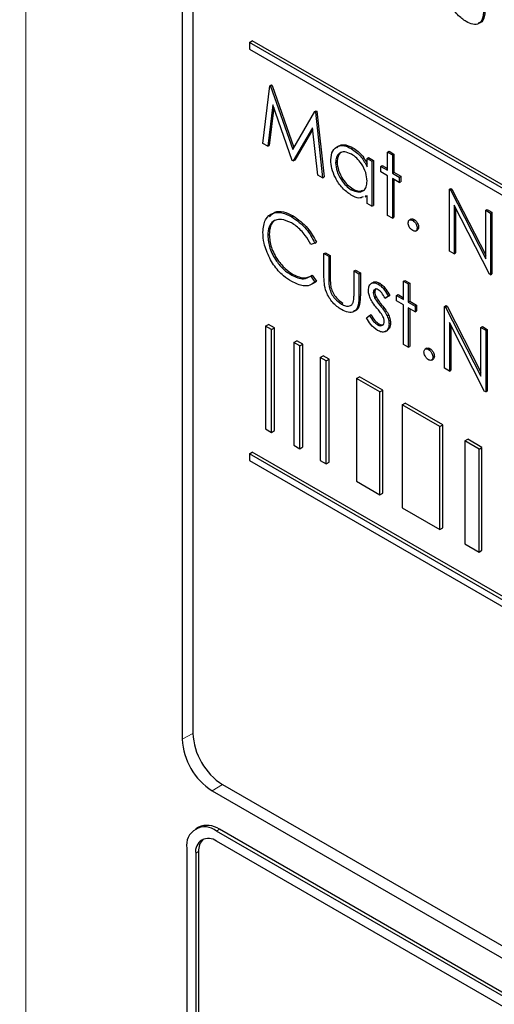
# Paper-space layout 'Blatt4' of a CAD drawing. Header units: millimetres. Extents: x 5 to 418, y 2 to 292.
# Tile 23 of 59: x 83.31 to 87.83, y 185.6 to 194.98. Entities that reach past the tile are written whole.
import ezdxf

# ---------------------------------------------------------------- set-up
doc = ezdxf.new("R2010")
doc.units = ezdxf.units.MM

psp = doc.layouts.new('Blatt4')

# ---------------------------------------------------------------- linework, layer by layer
at = {"color": 7, "linetype": 'Continuous', "lineweight": 18}
for p, q in [((83.3711, 204.34), (83.3711, 177.0126)), ((86.255, 192.5315), (86.2692, 192.5397)), ((86.5422, 192.3559), (86.5564, 192.364)), ((86.7451, 192.2616), (86.7592, 192.2698)), ((84.9619, 188.1853), (84.8609, 188.129)), ((85.243, 187.6984), (85.1438, 187.6391)), ((85.1862, 187.2554), (85.2145, 187.2717)), ((84.9882, 187.043), (85.0165, 187.0594))]:
    psp.add_line(p, q, dxfattribs=at)
at = {"color": 7, "linetype": 'Continuous', "lineweight": 25}
for p, q in [((84.8609, 201.357), (84.8609, 188.129)), ((84.9619, 201.252), (84.9619, 188.1873)), ((85.4993, 194.7687), (85.5276, 194.785)), ((99.0757, 186.9312), (85.4993, 194.7687)), ((85.4993, 194.7687), (85.4993, 194.7034)), ((99.104, 186.9475), (85.5276, 194.785)), ((85.4993, 194.7034), (99.0757, 186.8659)), ((85.6284, 193.8061), (85.6956, 194.3552)), ((85.6956, 194.3552), (85.7098, 194.3633)), ((85.6956, 194.3552), (85.7022, 194.3514)), ((85.7022, 194.3514), (85.7163, 194.3596)), ((85.7022, 194.3514), (85.9124, 193.7477)), ((85.7098, 194.3633), (85.7163, 194.3596)), ((85.7163, 194.3596), (85.923, 193.766)), ((85.7231, 194.1754), (85.6744, 193.7795)), ((85.7328, 194.1475), (85.6886, 193.7877)), ((85.9076, 193.6449), (85.7231, 194.1754)), ((85.9124, 193.7477), (86.122, 194.109)), ((86.122, 194.109), (86.1362, 194.1172)), ((86.122, 194.109), (86.1287, 194.1052)), ((86.1287, 194.1052), (86.1428, 194.1134)), ((86.1287, 194.1052), (86.1963, 193.4782)), ((86.1362, 194.1172), (86.1428, 194.1134)), ((86.1428, 194.1134), (86.2104, 193.4864)), ((86.1016, 193.9559), (85.9179, 193.639)), ((86.1031, 193.9422), (85.932, 193.6471)), ((86.1504, 193.5047), (86.1016, 193.9559)), ((85.6744, 193.7795), (85.6284, 193.8061)), ((85.6744, 193.7795), (85.6886, 193.7877)), ((86.47, 193.7574), (86.4842, 193.7656)), ((86.8164, 193.7233), (86.8305, 193.7314)), ((86.8164, 193.7233), (86.8621, 193.6969)), ((86.8164, 193.5499), (86.8164, 193.7233)), ((86.8305, 193.7314), (86.8762, 193.7051)), ((85.9179, 193.639), (85.9076, 193.6449)), ((85.9179, 193.639), (85.932, 193.6471)), ((86.3203, 193.6221), (86.3344, 193.6302)), ((86.6206, 193.663), (86.6347, 193.6711)), ((86.6206, 193.5835), (86.6206, 193.663)), ((86.6206, 193.663), (86.6662, 193.6366)), ((86.6347, 193.6711), (86.6804, 193.6447)), ((86.6662, 193.6366), (86.6804, 193.6447)), ((86.6662, 193.6366), (86.6662, 193.2069)), ((86.6804, 193.6447), (86.6804, 193.2151)), ((86.8621, 193.6969), (86.8762, 193.7051)), ((86.8621, 193.6969), (86.8621, 193.5235)), ((86.8762, 193.7051), (86.8762, 193.5317)), ((86.7511, 193.5876), (86.7652, 193.5958)), ((86.7511, 193.5348), (86.7511, 193.5876)), ((86.7511, 193.5876), (86.8164, 193.5499)), ((86.8164, 193.4971), (86.7511, 193.5348)), ((86.7652, 193.5958), (86.8164, 193.5662)), ((86.8621, 193.5235), (86.8762, 193.5317)), ((86.8621, 193.5235), (86.9273, 193.4859)), ((86.8762, 193.5317), (86.9415, 193.494)), ((86.1963, 193.4782), (86.1504, 193.5047)), ((86.1963, 193.4782), (86.2104, 193.4864)), ((86.8164, 193.1203), (86.8164, 193.4971)), ((86.9273, 193.4331), (86.8621, 193.4708)), ((86.8621, 193.4708), (86.8621, 193.0939)), ((86.8762, 193.4626), (86.8762, 193.1021)), ((86.9273, 193.4859), (86.9415, 193.494)), ((86.9273, 193.4859), (86.9273, 193.4331)), ((86.9273, 193.4331), (86.9415, 193.4413)), ((86.9415, 193.494), (86.9415, 193.4413)), ((86.4702, 193.3653), (86.4844, 193.3735)), ((87.4038, 193.3691), (87.418, 193.3772)), ((87.4038, 192.7812), (87.4038, 193.3691)), ((87.4038, 193.3691), (87.4134, 193.3635)), ((87.4134, 193.3635), (87.4275, 193.3717)), ((87.4134, 193.3635), (87.7498, 192.7066)), ((87.418, 193.3772), (87.4275, 193.3717)), ((87.4275, 193.3717), (87.7498, 192.7424)), ((86.6206, 193.3076), (86.6024, 193.3025)), ((86.6032, 193.2961), (86.6206, 193.3061)), ((86.6206, 193.2333), (86.6206, 193.3076)), ((86.6662, 193.2069), (86.6206, 193.2333)), ((86.6662, 193.2069), (86.6804, 193.2151)), ((87.785, 192.5611), (87.4495, 193.2164)), ((87.4495, 193.2164), (87.4495, 192.7548)), ((87.4636, 193.1888), (87.4636, 192.7629)), ((87.7498, 193.1694), (87.7639, 193.1775)), ((87.7498, 193.1694), (87.7954, 193.143)), ((87.7498, 192.7066), (87.7498, 193.1694)), ((87.7639, 193.1775), (87.8096, 193.1512)), ((87.7954, 193.143), (87.8096, 193.1512)), ((87.8096, 193.1512), (87.8096, 192.5632)), ((85.9024, 193.1078), (85.9165, 193.1159)), ((86.8621, 193.0939), (86.8164, 193.1203)), ((86.8621, 193.0939), (86.8762, 193.1021)), ((87.0406, 193.0855), (87.0229, 193.0752)), ((87.0546, 193.0732), (87.0688, 193.0814)), ((87.7954, 193.143), (87.7954, 192.5551)), ((87.0826, 192.9711), (87.1003, 192.9813)), ((87.097, 192.9997), (87.1112, 193.0079)), ((85.6741, 192.9299), (85.6883, 192.9381)), ((86.1245, 192.8566), (86.1386, 192.8647)), ((86.1245, 192.8566), (86.0845, 192.8443)), ((87.4495, 192.7548), (87.4038, 192.7812)), ((86.2093, 192.7572), (86.2235, 192.7653)), ((86.2093, 192.7572), (86.255, 192.7308)), ((86.2093, 192.5519), (86.2093, 192.7572)), ((86.2235, 192.7653), (86.2692, 192.739)), ((86.255, 192.7308), (86.2692, 192.739)), ((86.255, 192.7308), (86.255, 192.5315)), ((86.2692, 192.739), (86.2692, 192.5397)), ((87.4495, 192.7548), (87.4636, 192.7629)), ((86.4965, 192.5914), (86.5107, 192.5996)), ((86.4965, 192.3921), (86.4965, 192.5914)), ((86.4965, 192.5914), (86.5422, 192.565)), ((86.5107, 192.5996), (86.5564, 192.5732)), ((85.9027, 192.5498), (85.9168, 192.558)), ((86.0845, 192.5428), (86.0987, 192.551)), ((86.0845, 192.5428), (86.1245, 192.4848)), ((86.1386, 192.4929), (86.0983, 192.4685)), ((86.0987, 192.551), (86.1386, 192.4929)), ((86.1245, 192.4848), (86.1386, 192.4929)), ((86.5422, 192.565), (86.5564, 192.5732)), ((86.5422, 192.565), (86.5422, 192.3559)), ((86.5564, 192.5732), (86.5564, 192.364)), ((86.9665, 192.4934), (86.9806, 192.5016)), ((86.9665, 192.4934), (87.0122, 192.4671)), ((86.9665, 192.3201), (86.9665, 192.4934)), ((86.9806, 192.5016), (87.0263, 192.4752)), ((87.7954, 192.5551), (87.785, 192.5611)), ((87.7954, 192.5551), (87.8096, 192.5632)), ((86.2623, 192.4269), (86.2764, 192.4351)), ((86.6775, 192.4823), (86.6598, 192.4721)), ((86.7276, 192.4655), (86.7418, 192.4737)), ((87.0122, 192.4671), (87.0263, 192.4752)), ((87.0122, 192.4671), (87.0122, 192.2937)), ((87.0263, 192.4752), (87.0263, 192.3019)), ((86.6793, 192.3828), (86.6934, 192.391)), ((86.6919, 192.3366), (86.7061, 192.3447)), ((86.8229, 192.3494), (86.7919, 192.3304)), ((86.7919, 192.3304), (86.806, 192.3386)), ((86.837, 192.3576), (86.806, 192.3386)), ((86.8229, 192.3494), (86.837, 192.3576)), ((86.9012, 192.3578), (86.9154, 192.3659)), ((86.9012, 192.305), (86.9012, 192.3578)), ((86.9012, 192.3578), (86.9665, 192.3201)), ((86.9665, 192.2673), (86.9012, 192.305)), ((86.9154, 192.3659), (86.9665, 192.3364)), ((87.0122, 192.2937), (87.0263, 192.3019)), ((87.0263, 192.3019), (87.0916, 192.2642)), ((86.3765, 192.2763), (86.3906, 192.2844)), ((86.9665, 191.8905), (86.9665, 192.2673)), ((87.0122, 192.2937), (87.0775, 192.256)), ((87.0775, 192.2033), (87.0122, 192.241)), ((87.0122, 192.241), (87.0122, 191.8641)), ((87.0263, 192.2328), (87.0263, 191.8723)), ((87.0775, 192.256), (87.0916, 192.2642)), ((87.0775, 192.256), (87.0775, 192.2033)), ((87.0775, 192.2033), (87.0916, 192.2114)), ((87.0916, 192.2642), (87.0916, 192.2114)), ((87.3581, 192.2523), (87.3723, 192.2605)), ((87.3581, 191.6644), (87.3581, 192.2523)), ((87.3581, 192.2523), (87.3677, 192.2468)), ((87.3677, 192.2468), (87.3819, 192.2549)), ((87.3677, 192.2468), (87.7041, 191.5899)), ((87.3723, 192.2605), (87.3819, 192.2549)), ((87.3819, 192.2549), (87.7041, 191.6256)), ((86.614, 192.1446), (86.6443, 192.1669)), ((86.6443, 192.1669), (86.6585, 192.1751)), ((86.8121, 192.1626), (86.8262, 192.1708)), ((85.6547, 192.066), (85.683, 192.0824)), ((85.7113, 192.0334), (85.6547, 192.066)), ((85.6547, 192.066), (85.6547, 191.0862)), ((85.7396, 192.0497), (85.683, 192.0824)), ((85.7113, 192.0334), (85.7396, 192.0497)), ((85.7113, 191.0535), (85.7113, 192.0334)), ((85.7396, 191.0698), (85.7396, 192.0497)), ((86.7181, 192.0791), (86.7322, 192.0873)), ((86.7964, 192.0151), (86.8141, 192.0253)), ((86.8294, 192.0862), (86.8436, 192.0943)), ((87.7393, 191.4443), (87.4038, 192.0997)), ((87.4038, 192.0997), (87.4038, 191.638)), ((87.418, 192.072), (87.418, 191.6462)), ((87.7041, 192.0526), (87.7182, 192.0607)), ((87.7041, 192.0526), (87.7498, 192.0262)), ((87.7041, 191.5899), (87.7041, 192.0526)), ((87.7182, 192.0607), (87.7639, 192.0344)), ((87.7498, 192.0262), (87.7639, 192.0344)), ((87.7498, 192.0262), (87.7498, 191.4383)), ((87.7639, 192.0344), (87.7639, 191.4465)), ((85.924, 191.9106), (85.9523, 191.9269)), ((86.0088, 191.8943), (85.9523, 191.9269)), ((85.9806, 191.8779), (85.924, 191.9106)), ((85.924, 191.9106), (85.924, 190.9307)), ((85.9806, 191.8779), (86.0088, 191.8943)), ((85.9806, 190.8981), (85.9806, 191.8779)), ((86.0088, 190.9144), (86.0088, 191.8943)), ((87.0122, 191.8641), (86.9665, 191.8905)), ((87.0122, 191.8641), (87.0263, 191.8723)), ((87.1907, 191.8556), (87.173, 191.8454)), ((87.2047, 191.8434), (87.2189, 191.8515)), ((86.1743, 191.7661), (86.2026, 191.7824)), ((86.2309, 191.7334), (86.1743, 191.7661)), ((86.1743, 191.7661), (86.1743, 190.7862)), ((86.2591, 191.7498), (86.2026, 191.7824)), ((86.2309, 191.7334), (86.2591, 191.7498)), ((86.2591, 190.7699), (86.2591, 191.7498)), ((87.2328, 191.7413), (87.2504, 191.7515)), ((87.2472, 191.7699), (87.2613, 191.7781)), ((86.2309, 190.7536), (86.2309, 191.7334)), ((87.4038, 191.638), (87.3581, 191.6644)), ((87.4038, 191.638), (87.418, 191.6462)), ((86.5193, 191.5669), (86.5476, 191.5833)), ((86.7426, 191.438), (86.5193, 191.5669)), ((86.5193, 191.5669), (86.5193, 190.5871)), ((86.7708, 191.4544), (86.5476, 191.5833)), ((86.7426, 191.438), (86.7708, 191.4544)), ((86.7426, 190.4582), (86.7426, 191.438)), ((86.7708, 190.4745), (86.7708, 191.4544)), ((87.7498, 191.4383), (87.7393, 191.4443)), ((87.7498, 191.4383), (87.7639, 191.4465)), ((86.9556, 191.315), (86.9839, 191.3314)), ((87.3142, 191.108), (86.9556, 191.315)), ((86.9556, 191.315), (86.9556, 190.3352)), ((87.3425, 191.1244), (86.9839, 191.3314)), ((85.6547, 191.0862), (85.7113, 191.0535)), ((87.3142, 191.108), (87.3425, 191.1244)), ((87.3142, 190.1282), (87.3142, 191.108)), ((87.3425, 190.1445), (87.3425, 191.1244)), ((85.7113, 191.0535), (85.7396, 191.0698)), ((87.551, 190.9714), (87.5792, 190.9877)), ((87.7145, 190.9096), (87.5792, 190.9877)), ((85.924, 190.9307), (85.9806, 190.8981)), ((85.9806, 190.8981), (86.0088, 190.9144)), ((87.6863, 190.8933), (87.551, 190.9714)), ((87.551, 190.9714), (87.551, 189.9915)), ((87.6863, 190.8933), (87.7145, 190.9096)), ((87.7145, 189.9297), (87.7145, 190.9096)), ((85.4993, 190.8493), (85.5276, 190.8656)), ((99.0757, 183.0118), (85.4993, 190.8493)), ((85.4993, 190.8493), (85.4993, 190.784)), ((99.104, 183.0281), (85.5276, 190.8656)), ((87.6863, 189.9134), (87.6863, 190.8933)), ((85.4993, 190.784), (99.0757, 182.9465)), ((86.1743, 190.7862), (86.2309, 190.7536)), ((86.2309, 190.7536), (86.2591, 190.7699)), ((86.5193, 190.5871), (86.7426, 190.4582)), ((86.7426, 190.4582), (86.7708, 190.4745)), ((86.9556, 190.3352), (87.3142, 190.1282)), ((87.3142, 190.1282), (87.3425, 190.1445)), ((87.551, 189.9915), (87.6863, 189.9134)), ((87.6863, 189.9134), (87.7145, 189.9297)), ((85.1438, 187.6391), (99.4273, 179.3934)), ((85.2447, 187.6974), (99.3869, 179.5334)), ((85.0145, 187.2915), (84.9862, 187.2752)), ((99.3283, 179.0913), (85.1862, 187.2554)), ((99.3566, 179.1076), (85.2145, 187.2717)), ((88.7217, 185.1164), (85.1862, 187.1574)), ((84.9033, 187.092), (84.9033, 182.5194)), ((85.0165, 187.0594), (85.0165, 182.4867)), ((84.9882, 187.043), (84.9882, 182.4704))]:
    psp.add_line(p, q, dxfattribs=at)
for centre, radius, start, end in [((85.576, 188.2153), 0.6147, 182.60548, 237.39452), ((85.475, 188.157), 0.6147, 182.60548, 237.39452), ((85.0758, 187.12), 0.1747, 50.79671, 189.21404), ((85.0973, 187.1081), 0.2012, 54.38242, 114.30712), ((85.1089, 187.0626), 0.1223, 50.79671, 189.21404), ((85.1637, 187.0719), 0.1478, 134.00445, 184.8598)]:
    psp.add_arc(centre, radius, start, end, dxfattribs=at)
at = {"color": 7, "linetype": 'Continuous', "lineweight": 18}
psp.add_open_spline([(76.4319, 210.5832), (78.508, 209.2545), (82.6612, 206.5964), (90.2446, 202.0212), (99.2117, 196.873), (106.2776, 193.1669), (109.8128, 191.3127)], degree=3, knots=[0, 0, 0, 0, 0.1970476, 0.3942021, 0.6969067, 1, 1, 1, 1], dxfattribs=at)
at = {"color": 7, "linetype": 'Continuous', "lineweight": 25}
for points, knots in [([(76.5983, 210.2204), (77.9548, 209.3468), (80.8923, 207.4549), (85.5215, 204.5997), (90.4663, 201.6459), (95.5049, 198.7409), (100.6343, 195.8873), (105.4568, 193.2869), (108.6058, 191.6618), (109.9842, 190.9505)], [0, 0, 0, 0, 0.129176, 0.279748, 0.430402, 0.581177, 0.731953, 0.88267, 1, 1, 1, 1]), ([(87.564, 194.9674), (87.5357, 194.9864), (87.4793, 195.0241), (87.4002, 195.1557), (87.3984, 195.2425), (87.3973, 195.2956)], [0, 0, 0, 0, 0.28097, 0.559785, 1, 1, 1, 1]), ([(87.7302, 195.0995), (87.7298, 195.0677), (87.7289, 195.0043), (87.6931, 194.9412), (87.6294, 194.9344), (87.5859, 194.9564), (87.564, 194.9674)], [0, 0, 0, 0, 0.281501, 0.559646, 0.779298, 1, 1, 1, 1]), ([(87.7443, 195.1077), (87.7436, 195.0766), (87.7421, 195.0148), (87.7169, 194.9554), (87.6867, 194.954), (87.6808, 194.9537)], [0, 0, 0, 0, 0.448451, 0.891556, 1, 1, 1, 1]), ([(86.2746, 193.649), (86.2782, 193.6799), (86.2852, 193.7417), (86.3391, 193.7823), (86.4028, 193.7896), (86.4476, 193.7681), (86.47, 193.7574)], [0, 0, 0, 0, 0.279413, 0.559191, 0.779548, 1, 1, 1, 1]), ([(86.4706, 193.7043), (86.4488, 193.7139), (86.4052, 193.7332), (86.3556, 193.7171), (86.3259, 193.6781), (86.3222, 193.6407), (86.3203, 193.6221)], [0, 0, 0, 0, 0.279767, 0.559291, 0.779719, 1, 1, 1, 1]), ([(86.333, 193.7636), (86.3415, 193.7725), (86.3629, 193.795), (86.4176, 193.7968), (86.462, 193.776), (86.4842, 193.7656)], [0, 0, 0, 0, 0.246314, 0.623076, 1, 1, 1, 1]), ([(86.3925, 193.7254), (86.3845, 193.7239), (86.362, 193.7199), (86.3404, 193.6853), (86.3364, 193.6486), (86.3344, 193.6302)], [0, 0, 0, 0, 0.219758, 0.610009, 1, 1, 1, 1]), ([(86.47, 193.7574), (86.5036, 193.7336), (86.5637, 193.6911), (86.6031, 193.6164), (86.6206, 193.5835)], [0, 0, 0, 0, 0.559062, 1, 1, 1, 1]), ([(86.4842, 193.7656), (86.518, 193.7422), (86.5718, 193.7051), (86.6074, 193.6393), (86.6206, 193.6149)], [0, 0, 0, 0, 0.6287925, 1, 1, 1, 1]), ([(86.4686, 193.3135), (86.44, 193.3339), (86.3828, 193.3746), (86.3195, 193.4719), (86.2804, 193.5678), (86.2765, 193.6219), (86.2746, 193.649)], [0, 0, 0, 0, 0.279573, 0.559333, 0.779589, 1, 1, 1, 1]), ([(86.3203, 193.6221), (86.3234, 193.5952), (86.3296, 193.5414), (86.3696, 193.4623), (86.4188, 193.4008), (86.4531, 193.3771), (86.4702, 193.3653)], [0, 0, 0, 0, 0.279429, 0.559146, 0.77957, 1, 1, 1, 1]), ([(86.3344, 193.6302), (86.3375, 193.6034), (86.3437, 193.5496), (86.3838, 193.4704), (86.433, 193.4089), (86.4672, 193.3853), (86.4844, 193.3735)], [0, 0, 0, 0, 0.279429, 0.559146, 0.77957, 1, 1, 1, 1]), ([(86.6206, 193.4472), (86.6181, 193.4741), (86.6132, 193.5278), (86.5721, 193.6076), (86.5226, 193.6696), (86.4879, 193.6927), (86.4706, 193.7043)], [0, 0, 0, 0, 0.27966, 0.55921, 0.779487, 1, 1, 1, 1]), ([(86.4702, 193.3653), (86.492, 193.3558), (86.5356, 193.3367), (86.5865, 193.3504), (86.6161, 193.3902), (86.6191, 193.4282), (86.6206, 193.4472)], [0, 0, 0, 0, 0.2798222, 0.5593866, 0.7796028, 1, 1, 1, 1]), ([(86.4844, 193.3735), (86.5067, 193.3627), (86.5423, 193.3455), (86.5692, 193.3561), (86.5792, 193.36)], [0, 0, 0, 0, 0.628782, 1, 1, 1, 1]), ([(86.5834, 193.2972), (86.5707, 193.2915), (86.5385, 193.2771), (86.4949, 193.2998), (86.4686, 193.3135)], [0, 0, 0, 0, 0.396538, 1, 1, 1, 1]), ([(85.6284, 192.9603), (85.6331, 193.0037), (85.6424, 193.0905), (85.7177, 193.1479), (85.8084, 193.154), (85.871, 193.1232), (85.9024, 193.1078)], [0, 0, 0, 0, 0.279512, 0.55908, 0.779374, 1, 1, 1, 1]), ([(85.6909, 193.1069), (85.7065, 193.124), (85.7398, 193.1606), (85.8233, 193.1611), (85.8854, 193.131), (85.9165, 193.1159)], [0, 0, 0, 0, 0.303709, 0.651592, 1, 1, 1, 1]), ([(85.8995, 193.0491), (85.867, 193.0636), (85.802, 193.0925), (85.7262, 193.0725), (85.6811, 193.0146), (85.6764, 192.9581), (85.6741, 192.9299)], [0, 0, 0, 0, 0.279856, 0.559519, 0.779686, 1, 1, 1, 1]), ([(85.7895, 193.0827), (85.7719, 193.0806), (85.7324, 193.076), (85.6956, 193.0218), (85.6907, 192.966), (85.6883, 192.9381)], [0, 0, 0, 0, 0.285239, 0.6425, 1, 1, 1, 1]), ([(85.9024, 193.1078), (85.9512, 193.0733), (86.0386, 193.0117), (86.0982, 192.904), (86.1245, 192.8566)], [0, 0, 0, 0, 0.559517, 1, 1, 1, 1]), ([(85.9165, 193.1159), (85.9654, 193.0815), (86.0528, 193.0199), (86.1124, 192.9122), (86.1386, 192.8647)], [0, 0, 0, 0, 0.559517, 1, 1, 1, 1]), ([(87.0122, 193.0487), (87.0129, 193.0555), (87.0144, 193.0691), (87.0259, 193.0784), (87.0399, 193.0802), (87.0497, 193.0755), (87.0546, 193.0732)], [0, 0, 0, 0, 0.279576, 0.559284, 0.779552, 1, 1, 1, 1]), ([(87.0393, 193.0837), (87.0401, 193.0845), (87.0437, 193.0881), (87.0542, 193.088), (87.0639, 193.0836), (87.0688, 193.0814)], [0, 0, 0, 0, 0.116538, 0.55809, 1, 1, 1, 1]), ([(87.0546, 193.0732), (87.0609, 193.0688), (87.0734, 193.0599), (87.0872, 193.0385), (87.0959, 193.0175), (87.0966, 193.0056), (87.097, 192.9997)], [0, 0, 0, 0, 0.279602, 0.559212, 0.779475, 1, 1, 1, 1]), ([(87.0688, 193.0814), (87.075, 193.0769), (87.0876, 193.068), (87.1013, 193.0466), (87.11, 193.0256), (87.1108, 193.0138), (87.1112, 193.0079)], [0, 0, 0, 0, 0.279602, 0.559212, 0.779475, 1, 1, 1, 1]), ([(85.693, 192.7134), (85.6719, 192.7611), (85.6342, 192.8466), (85.6302, 192.9255), (85.6284, 192.9603)], [0, 0, 0, 0, 0.5590286, 1, 1, 1, 1]), ([(86.0845, 192.8443), (86.0679, 192.8739), (86.0405, 192.9227), (85.9908, 192.9793), (85.9459, 193.0199), (85.915, 193.0394), (85.8995, 193.0491)], [0, 0, 0, 0, 0.339327, 0.559466, 0.779727, 1, 1, 1, 1]), ([(87.0546, 192.9752), (87.0484, 192.9797), (87.0359, 192.9887), (87.0221, 193.01), (87.0136, 193.0309), (87.0126, 193.0428), (87.0122, 193.0487)], [0, 0, 0, 0, 0.279581, 0.559143, 0.779575, 1, 1, 1, 1]), ([(87.097, 192.9997), (87.0963, 192.9929), (87.0948, 192.9793), (87.0832, 192.9701), (87.0693, 192.9682), (87.0595, 192.9729), (87.0546, 192.9752)], [0, 0, 0, 0, 0.2794691, 0.5593578, 0.7796739, 1, 1, 1, 1]), ([(87.1112, 193.0079), (87.1106, 193.0009), (87.1095, 192.9883), (87.1016, 192.9833), (87.0981, 192.981)], [0, 0, 0, 0, 0.5544413, 1, 1, 1, 1]), ([(85.6741, 192.9299), (85.678, 192.8896), (85.6858, 192.8091), (85.7496, 192.6903), (85.8252, 192.6008), (85.8768, 192.5668), (85.9027, 192.5498)], [0, 0, 0, 0, 0.2794342, 0.5589213, 0.7792831, 1, 1, 1, 1]), ([(85.6883, 192.9381), (85.6921, 192.8978), (85.6999, 192.8173), (85.7637, 192.6985), (85.8393, 192.609), (85.891, 192.575), (85.9168, 192.558)], [0, 0, 0, 0, 0.2794342, 0.5589213, 0.7792831, 1, 1, 1, 1]), ([(85.903, 192.4893), (85.8762, 192.5065), (85.8321, 192.5348), (85.774, 192.5925), (85.729, 192.6493), (85.705, 192.692), (85.693, 192.7134)], [0, 0, 0, 0, 0.3398376, 0.5599275, 0.7799589, 1, 1, 1, 1]), ([(85.9027, 192.5498), (85.942, 192.5326), (86.0125, 192.5019), (86.0625, 192.5303), (86.0845, 192.5428)], [0, 0, 0, 0, 0.558772, 1, 1, 1, 1]), ([(86.1245, 192.4848), (86.1088, 192.4731), (86.0774, 192.4497), (86.0019, 192.4433), (85.9405, 192.4719), (85.903, 192.4893)], [0, 0, 0, 0, 0.28041, 0.560795, 1, 1, 1, 1]), ([(85.9168, 192.558), (85.9562, 192.5408), (86.0266, 192.5101), (86.0766, 192.5385), (86.0987, 192.551)], [0, 0, 0, 0, 0.558772, 1, 1, 1, 1]), ([(86.3761, 192.2238), (86.3478, 192.2427), (86.2913, 192.2804), (86.2122, 192.412), (86.2104, 192.4988), (86.2093, 192.5519)], [0, 0, 0, 0, 0.28097, 0.559785, 1, 1, 1, 1]), ([(86.255, 192.5315), (86.255, 192.5127), (86.2549, 192.479), (86.26, 192.4428), (86.2623, 192.4269)], [0, 0, 0, 0, 0.560377, 1, 1, 1, 1]), ([(86.2692, 192.5397), (86.2691, 192.5208), (86.269, 192.4871), (86.2742, 192.451), (86.2764, 192.4351)], [0, 0, 0, 0, 0.560377, 1, 1, 1, 1]), ([(86.6767, 192.4799), (86.6779, 192.4812), (86.6853, 192.4894), (86.7089, 192.489), (86.7308, 192.4788), (86.7418, 192.4737)], [0, 0, 0, 0, 0.086575, 0.543064, 1, 1, 1, 1]), ([(86.2623, 192.4269), (86.2679, 192.4093), (86.2791, 192.3739), (86.3201, 192.316), (86.3551, 192.2913), (86.3765, 192.2763)], [0, 0, 0, 0, 0.280117, 0.560544, 1, 1, 1, 1]), ([(86.2764, 192.4351), (86.282, 192.4174), (86.2933, 192.3821), (86.3342, 192.3241), (86.3693, 192.2995), (86.3906, 192.2844)], [0, 0, 0, 0, 0.280117, 0.560544, 1, 1, 1, 1]), ([(86.6336, 192.4071), (86.635, 192.4228), (86.6377, 192.4541), (86.6625, 192.4774), (86.6941, 192.4818), (86.7165, 192.4709), (86.7276, 192.4655)], [0, 0, 0, 0, 0.279936, 0.559437, 0.779611, 1, 1, 1, 1]), ([(86.6506, 192.3311), (86.6451, 192.3459), (86.6352, 192.3723), (86.6341, 192.3964), (86.6336, 192.4071)], [0, 0, 0, 0, 0.5595868, 1, 1, 1, 1]), ([(86.7276, 192.4128), (86.7204, 192.4158), (86.7059, 192.422), (86.6906, 192.4146), (86.6808, 192.4016), (86.6798, 192.3891), (86.6793, 192.3828)], [0, 0, 0, 0, 0.279313, 0.559072, 0.779518, 1, 1, 1, 1]), ([(86.7096, 192.4229), (86.7078, 192.4223), (86.7016, 192.4204), (86.6952, 192.4094), (86.694, 192.3971), (86.6934, 192.391)], [0, 0, 0, 0, 0.164876, 0.582404, 1, 1, 1, 1]), ([(86.7276, 192.4655), (86.7381, 192.4581), (86.759, 192.4433), (86.7922, 192.4025), (86.8113, 192.3695), (86.8229, 192.3494)], [0, 0, 0, 0, 0.2795531, 0.5597029, 1, 1, 1, 1]), ([(86.7919, 192.3304), (86.7821, 192.3491), (86.7646, 192.3822), (86.7389, 192.4035), (86.7276, 192.4128)], [0, 0, 0, 0, 0.562045, 1, 1, 1, 1]), ([(86.7418, 192.4737), (86.7522, 192.4663), (86.7732, 192.4515), (86.8064, 192.4106), (86.8254, 192.3777), (86.837, 192.3576)], [0, 0, 0, 0, 0.2795531, 0.5597029, 1, 1, 1, 1]), ([(86.5422, 192.3559), (86.5418, 192.324), (86.541, 192.2607), (86.5052, 192.1975), (86.4415, 192.1908), (86.3979, 192.2127), (86.3761, 192.2238)], [0, 0, 0, 0, 0.281501, 0.559646, 0.779298, 1, 1, 1, 1]), ([(86.489, 192.2918), (86.4918, 192.3096), (86.4968, 192.3414), (86.4966, 192.3766), (86.4965, 192.3921)], [0, 0, 0, 0, 0.559371, 1, 1, 1, 1]), ([(86.5564, 192.364), (86.5556, 192.3329), (86.5542, 192.2711), (86.529, 192.2117), (86.4988, 192.2103), (86.4928, 192.21)], [0, 0, 0, 0, 0.448451, 0.891556, 1, 1, 1, 1]), ([(86.7148, 192.2354), (86.7012, 192.252), (86.6771, 192.2815), (86.6587, 192.3159), (86.6506, 192.3311)], [0, 0, 0, 0, 0.560659, 1, 1, 1, 1]), ([(86.6793, 192.3828), (86.6801, 192.3744), (86.6816, 192.3593), (86.6888, 192.3435), (86.6919, 192.3366)], [0, 0, 0, 0, 0.559054, 1, 1, 1, 1]), ([(86.6919, 192.3366), (86.701, 192.3217), (86.7172, 192.2952), (86.7366, 192.2719), (86.7451, 192.2616)], [0, 0, 0, 0, 0.559018, 1, 1, 1, 1]), ([(86.6934, 192.391), (86.6943, 192.3826), (86.6958, 192.3674), (86.7029, 192.3517), (86.7061, 192.3447)], [0, 0, 0, 0, 0.559054, 1, 1, 1, 1]), ([(86.7061, 192.3447), (86.7152, 192.3299), (86.7314, 192.3033), (86.7507, 192.28), (86.7592, 192.2698)], [0, 0, 0, 0, 0.559018, 1, 1, 1, 1]), ([(86.3765, 192.2763), (86.3897, 192.2695), (86.4162, 192.256), (86.4501, 192.2549), (86.4758, 192.2667), (86.4846, 192.2834), (86.489, 192.2918)], [0, 0, 0, 0, 0.28027, 0.560007, 0.780074, 1, 1, 1, 1]), ([(86.7712, 192.1585), (86.7614, 192.1737), (86.744, 192.2009), (86.7237, 192.2248), (86.7148, 192.2354)], [0, 0, 0, 0, 0.559074, 1, 1, 1, 1]), ([(86.7451, 192.2616), (86.7592, 192.2444), (86.7842, 192.2138), (86.8036, 192.1782), (86.8121, 192.1626)], [0, 0, 0, 0, 0.560649, 1, 1, 1, 1]), ([(86.7592, 192.2698), (86.7733, 192.2526), (86.7984, 192.222), (86.8177, 192.1864), (86.8262, 192.1708)], [0, 0, 0, 0, 0.560649, 1, 1, 1, 1]), ([(86.7204, 192.025), (86.6973, 192.0417), (86.656, 192.0717), (86.6269, 192.1223), (86.614, 192.1446)], [0, 0, 0, 0, 0.5592891, 1, 1, 1, 1]), ([(86.6443, 192.1669), (86.6559, 192.1466), (86.6765, 192.1104), (86.7054, 192.0887), (86.7181, 192.0791)], [0, 0, 0, 0, 0.560833, 1, 1, 1, 1]), ([(86.6585, 192.1751), (86.67, 192.1548), (86.6906, 192.1186), (86.7195, 192.0968), (86.7322, 192.0873)], [0, 0, 0, 0, 0.560833, 1, 1, 1, 1]), ([(86.7837, 192.1103), (86.7831, 192.1191), (86.7819, 192.1347), (86.7745, 192.1513), (86.7712, 192.1585)], [0, 0, 0, 0, 0.559603, 1, 1, 1, 1]), ([(86.8121, 192.1626), (86.8177, 192.1478), (86.8278, 192.1212), (86.8289, 192.0969), (86.8294, 192.0862)], [0, 0, 0, 0, 0.559466, 1, 1, 1, 1]), ([(86.8262, 192.1708), (86.8319, 192.1559), (86.8419, 192.1294), (86.8431, 192.1051), (86.8436, 192.0943)], [0, 0, 0, 0, 0.559466, 1, 1, 1, 1]), ([(86.7181, 192.0791), (86.7273, 192.0748), (86.7458, 192.0663), (86.7671, 192.0721), (86.7813, 192.0865), (86.7829, 192.1024), (86.7837, 192.1103)], [0, 0, 0, 0, 0.279988, 0.559745, 0.779963, 1, 1, 1, 1]), ([(86.8294, 192.0862), (86.8276, 192.0688), (86.8239, 192.0339), (86.7942, 192.01), (86.7582, 192.0066), (86.733, 192.0189), (86.7204, 192.025)], [0, 0, 0, 0, 0.279548, 0.559226, 0.779475, 1, 1, 1, 1]), ([(86.7322, 192.0873), (86.7416, 192.0828), (86.7598, 192.0741), (86.7737, 192.0797), (86.7805, 192.0824)], [0, 0, 0, 0, 0.513515, 1, 1, 1, 1]), ([(86.8436, 192.0943), (86.8421, 192.0764), (86.8394, 192.0445), (86.8196, 192.0319), (86.8109, 192.0264)], [0, 0, 0, 0, 0.564276, 1, 1, 1, 1]), ([(87.1623, 191.8189), (87.1631, 191.8257), (87.1645, 191.8393), (87.1761, 191.8486), (87.19, 191.8504), (87.1998, 191.8457), (87.2047, 191.8434)], [0, 0, 0, 0, 0.279576, 0.559284, 0.779552, 1, 1, 1, 1]), ([(87.1894, 191.8539), (87.1902, 191.8546), (87.1938, 191.8583), (87.2044, 191.8582), (87.214, 191.8538), (87.2189, 191.8515)], [0, 0, 0, 0, 0.116538, 0.55809, 1, 1, 1, 1]), ([(87.2047, 191.8434), (87.211, 191.8389), (87.2236, 191.83), (87.2373, 191.8086), (87.246, 191.7877), (87.2468, 191.7758), (87.2472, 191.7699)], [0, 0, 0, 0, 0.279602, 0.559212, 0.779475, 1, 1, 1, 1]), ([(87.2189, 191.8515), (87.2252, 191.8471), (87.2377, 191.8382), (87.2514, 191.8168), (87.2601, 191.7958), (87.2609, 191.784), (87.2613, 191.7781)], [0, 0, 0, 0, 0.279602, 0.559212, 0.779475, 1, 1, 1, 1]), ([(87.2047, 191.7454), (87.1985, 191.7499), (87.186, 191.7589), (87.1722, 191.7801), (87.1637, 191.8011), (87.1628, 191.8129), (87.1623, 191.8189)], [0, 0, 0, 0, 0.279581, 0.559143, 0.779575, 1, 1, 1, 1]), ([(87.2472, 191.7699), (87.2464, 191.7631), (87.2449, 191.7495), (87.2333, 191.7403), (87.2195, 191.7384), (87.2096, 191.7431), (87.2047, 191.7454)], [0, 0, 0, 0, 0.279469, 0.559358, 0.779674, 1, 1, 1, 1]), ([(87.2613, 191.7781), (87.2607, 191.7711), (87.2596, 191.7585), (87.2517, 191.7534), (87.2482, 191.7512)], [0, 0, 0, 0, 0.554441, 1, 1, 1, 1])]:
    psp.add_open_spline(points, degree=3, knots=knots, dxfattribs=at)

doc.saveas('drawing.dxf')
